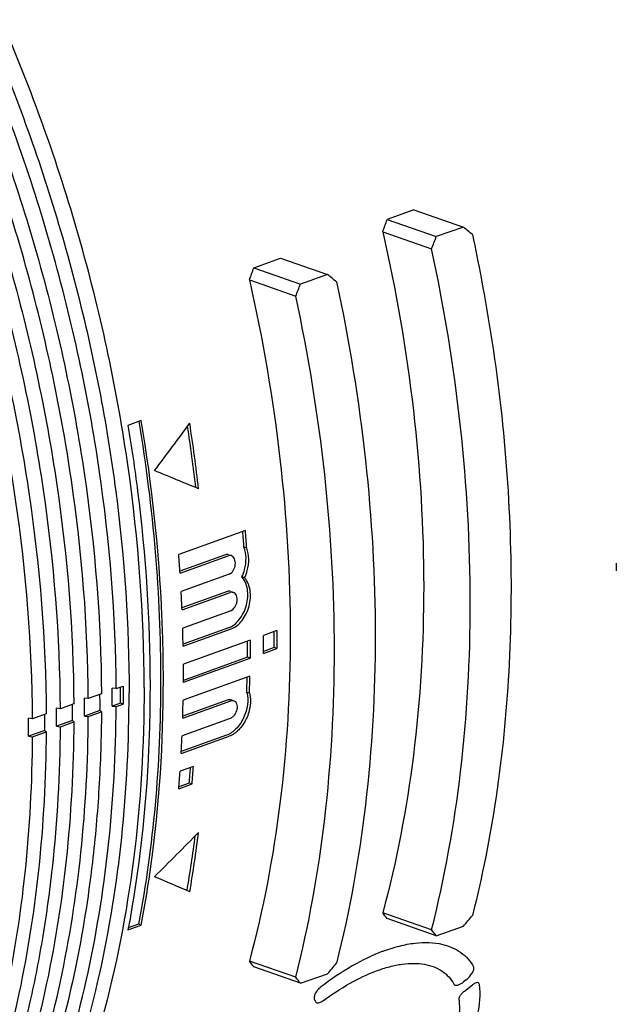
# Model space of a CAD drawing. Header units: millimetres. Extents: x 59 to 474, y 39 to 400.
# Tile 9 of 18: x 188 to 219, y 83 to 134. Entities that reach past the tile are written whole.
import ezdxf

# ---------------------------------------------------------------- set-up
doc = ezdxf.new("R2010")
doc.units = ezdxf.units.MM
doc.header["$LTSCALE"] = 30.734
doc.layers.add('A023134_9_1', color=7, linetype='CONTINUOUS')
doc.layers.add('D017308_13_1', color=7, linetype='CONTINUOUS')

msp = doc.modelspace()

# ---------------------------------------------------------------- linework, layer by layer
at = {"layer": 'A023134_9_1', "color": 7, "linetype": 'CONTINUOUS'}
for p, q in [((208.541, 123.922), (207.152, 123.42)), ((208.541, 123.922), (211.123, 123.021)), ((207.152, 123.42), (209.709, 122.528)), ((211.123, 123.021), (209.709, 122.528)), ((206.922, 122.785), (209.466, 121.898)), ((200.211, 120.909), (201.599, 121.412)), ((201.599, 121.412), (204.052, 120.557)), ((200.211, 120.909), (202.638, 120.064)), ((204.052, 120.557), (202.638, 120.064)), ((199.981, 120.275), (202.395, 119.433)), ((194.355, 112.96), (193.661, 112.709)), ((199.774, 107.246), (196.301, 105.992)), ((199.841, 106.321), (199.699, 106.37)), ((198.729, 105.982), (196.364, 105.128)), ((196.37, 105.03), (198.871, 105.933)), ((198.895, 105.986), (199.037, 105.936)), ((198.929, 104.975), (196.428, 104.072)), ((199.731, 104.778), (199.589, 104.828)), ((198.834, 104.071), (196.47, 103.218)), ((196.475, 103.119), (198.976, 104.022)), ((198.998, 104.075), (199.14, 104.026)), ((199.011, 103.072), (196.51, 102.17)), ((198.892, 102.176), (196.531, 101.324)), ((196.533, 101.224), (199.034, 102.127)), ((201.408, 102.038), (200.713, 101.788)), ((200.018, 101.537), (196.544, 100.283)), ((199.878, 101.117), (199.878, 101.486)), ((200.713, 100.85), (201.408, 101.101)), ((201.266, 101.15), (200.714, 100.951)), ((201.408, 101.101), (201.266, 101.15)), ((196.544, 99.346), (200.018, 100.6)), ((199.877, 100.649), (196.545, 99.446)), ((200.018, 100.6), (199.877, 100.649)), ((200.006, 99.666), (196.533, 98.412)), ((193.048, 99.021), (192.843, 99.047)), ((193.048, 99.021), (193.418, 99.154)), ((191.598, 98.498), (191.392, 98.524)), ((192.281, 98.744), (191.598, 98.498)), ((196.51, 97.483), (199.011, 98.386)), ((198.869, 98.435), (196.513, 97.585)), ((199.029, 98.44), (199.171, 98.391)), ((199.984, 98.773), (199.843, 98.822)), ((190.148, 97.974), (189.942, 98)), ((190.843, 98.225), (190.148, 97.974)), ((192.205, 97.88), (191.392, 97.586)), ((192.281, 97.807), (192.205, 97.88)), ((193.276, 98.266), (192.843, 98.11)), ((192.843, 98.11), (193.048, 98.084)), ((193.048, 98.084), (193.418, 98.217)), ((193.418, 98.217), (193.276, 98.266)), ((188.697, 97.45), (188.491, 97.477)), ((189.404, 97.706), (188.697, 97.45)), ((190.766, 97.36), (189.942, 97.063)), ((190.843, 97.288), (190.766, 97.36)), ((191.392, 97.586), (191.598, 97.56)), ((191.598, 97.56), (192.281, 97.807)), ((198.976, 97.461), (196.475, 96.558)), ((189.328, 96.841), (188.491, 96.539)), ((189.404, 96.768), (189.328, 96.841)), ((189.942, 97.063), (190.148, 97.037)), ((190.148, 97.037), (190.843, 97.288)), ((188.491, 96.539), (188.697, 96.513)), ((188.697, 96.513), (189.404, 96.768)), ((196.428, 95.637), (198.929, 96.54)), ((198.788, 96.589), (196.434, 95.74)), ((197.065, 94.971), (196.37, 94.72)), ((196.301, 93.807), (196.995, 94.058)), ((196.853, 94.107), (196.309, 93.911)), ((196.995, 94.058), (196.853, 94.107)), ((209.466, 86.469), (206.922, 87.355)), ((193.661, 86.465), (194.355, 86.716)), ((194.21, 86.767), (193.68, 86.575)), ((194.355, 86.716), (194.21, 86.767)), ((209.709, 86.162), (207.152, 87.053)), ((209.709, 86.162), (211.123, 86.655)), ((202.395, 84.004), (199.981, 84.845)), ((202.638, 83.697), (200.211, 84.543)), ((202.638, 83.697), (204.052, 84.19)), ((211.265, 83.866), (211.127, 83.758)), ((211.176, 83.285), (211.592, 83.61)), ((203.399, 82.777), (203.375, 82.858))]:
    msp.add_line(p, q, dxfattribs=at)
for centre, radius, start, end in [((89.358, 165.679), 125.145, 339.95511, 340.26429), ((112.543, 99.704), 85.347, 6.53162, 8.83979), ((112.331, 99.708), 85.421, 6.56365, 8.72506), ((118.795, 100.922), 81.088, 3.85274, 4.43831), ((118.712, 100.875), 81.312, 3.84018, 4.49347), ((115.006, 99.613), 81.544, 3.80923, 4.48666), ((116.748, 99.72), 79.799, 2.4414, 3.12679), ((118.619, 99.79), 77.927, 1.05489, 1.75017), ((125.697, 101.619), 75.57, 359.64474, 0.27941), ((126.24, 101.093), 73.638, 358.23262, 358.84932), ((126.234, 101.042), 73.786, 358.23794, 358.93197), ((116.973, 98.578), 75.871, 359.99975, 0.35346), ((117.457, 98.735), 75.821, 359.64592, 0.27849), ((115.486, 98.055), 75.908, 359.99973, 0.35327), ((116.677, 98.347), 75.53, 359.6458, 0.00033), ((116.199, 98.348), 76.007, 0.00009, 0.27823), ((117.332, 98.578), 75.512, 359.64509, 0.00033), ((122.482, 99.792), 74.063, 358.21359, 358.93266), ((113.991, 97.531), 75.953, 359.99973, 0.35306), ((115.193, 97.828), 75.575, 359.64601, 0.00033), ((114.716, 97.828), 76.052, 0.00009, 0.27807), ((115.839, 98.054), 75.554, 359.64527, 0.00034), ((112.495, 97.008), 75.998, 359.99973, 0.35285), ((113.232, 97.309), 76.097, 0.00009, 0.27791), ((114.344, 97.53), 75.6, 359.64548, 0.00034), ((112.848, 97.007), 75.645, 359.64569, 0.00034), ((113.709, 97.309), 75.62, 359.64622, 0.00033), ((124.523, 99.718), 72.021, 356.75151, 357.48523), ((127.555, 99.879), 69.538, 355.23878, 355.90772), ((127.537, 99.824), 69.697, 355.25436, 356.00708), ((126.647, 99.586), 69.893, 355.25671, 356.00731), ((133.786, 99.488), 63.898, 350.10858, 352.69431), ((134.159, 99.371), 63.661, 350.12273, 352.93162), ((149.842, 43.727), 71.845, 37.08905, 37.39183)]:
    msp.add_arc(centre, radius, start, end, dxfattribs=at)
for centre, major_axis, ratio, start_param, end_param in [((181.53, 124.717), (63.523, -45.129), 0.213609, 1.234585, 1.242738), ((152.68, 114.66), (51.734, 72.82), 0.523223, -1.121609, -1.113457), ((144.852, 110.928), (49.392, 69.528), 0.523147, -1.088634, -1.080001), ((174.459, 122.252), (63.523, -45.129), 0.213609, 1.234585, 1.242738), ((145.609, 112.196), (51.734, 72.82), 0.523223, -1.121609, -1.113457), ((136.459, 107.262), (81.978, 79.874), 0.366107, -1.175088, -1.14619), ((164.085, 120.361), (86.068, -34.427), 0.025434, 1.184336, 1.213078), ((164.085, 116.911), (81.069, 78.989), 0.366107, -1.545547, -1.516805), ((136.459, 110.75), (87.033, -34.812), 0.025434, 0.813721, 0.842619), ((181.53, 124.717), (51.734, 72.82), 0.523223, -1.726922, -1.71877), ((152.68, 114.66), (63.523, -45.129), 0.213609, 0.629272, 0.637425), ((144.852, 112.935), (60.645, -43.088), 0.213599, 0.595856, 0.604489), ((174.459, 122.252), (51.734, 72.82), 0.523223, -1.726922, -1.71877), ((145.609, 112.196), (63.523, -45.129), 0.213609, 0.629272, 0.637425)]:
    msp.add_ellipse(centre, major_axis=major_axis, ratio=ratio, start_param=start_param, end_param=end_param, dxfattribs=at)
for points, knots in [([(194.5, 99.075), (194.5, 102.912), (194.062, 108.726), (192.697, 116.406), (190.788, 124.138), (187.465, 133.538), (182.978, 142.381), (178.762, 148.926), (175.357, 153.467), (171.721, 157.633), (167.887, 161.383), (163.892, 164.681), (159.774, 167.495), (155.571, 169.799), (152.679, 171.002), (151.235, 171.506)], [0, 0, 0, 0, 0.12909, 0.195381, 0.262364, 0.39691, 0.529915, 0.595008, 0.658714, 0.720757, 0.780904, 0.838977, 0.894862, 0.94852, 1, 1, 1, 1]), ([(149.332, 170.646), (152.249, 169.598), (156.538, 167.456), (161.856, 163.78), (165.807, 160.491), (169.597, 156.762), (173.194, 152.625), (176.562, 148.121), (180.736, 141.637), (185.186, 132.882), (188.496, 123.578), (190.412, 115.923), (191.795, 108.314), (192.258, 102.55), (192.281, 98.745)], [0, 0, 0, 0, 0.105224, 0.161191, 0.219317, 0.279488, 0.341527, 0.405205, 0.470252, 0.603138, 0.737577, 0.80453, 0.870816, 1, 1, 1, 1]), ([(193.048, 99.022), (193.025, 102.826), (192.562, 108.588), (191.18, 116.195), (189.265, 123.847), (185.956, 133.148), (181.507, 141.9), (177.334, 148.383), (173.967, 152.885), (170.372, 157.02), (166.582, 160.749), (162.632, 164.036), (157.317, 167.712), (153.029, 169.852), (150.113, 170.9)], [0, 0, 0, 0, 0.129184, 0.19547, 0.262423, 0.396862, 0.529748, 0.594795, 0.658473, 0.720512, 0.780683, 0.838809, 0.894776, 1, 1, 1, 1]), ([(147.868, 170.17), (150.786, 169.121), (155.078, 166.978), (160.399, 163.299), (164.352, 160.009), (168.145, 156.277), (171.744, 152.138), (175.114, 147.631), (179.291, 141.143), (183.744, 132.383), (187.055, 123.073), (188.972, 115.414), (190.356, 107.801), (190.819, 102.033), (190.843, 98.226)], [0, 0, 0, 0, 0.105224, 0.161191, 0.219317, 0.279488, 0.341527, 0.405205, 0.470252, 0.603138, 0.737577, 0.80453, 0.870817, 1, 1, 1, 1]), ([(191.598, 98.498), (191.575, 102.305), (191.111, 108.07), (189.728, 115.682), (187.812, 123.338), (184.501, 132.645), (180.05, 141.403), (175.874, 147.889), (172.505, 152.394), (168.908, 156.532), (165.116, 160.262), (161.164, 163.552), (155.845, 167.229), (151.554, 169.371), (148.636, 170.42)], [0, 0, 0, 0, 0.129183, 0.19547, 0.262423, 0.396862, 0.529748, 0.594795, 0.658473, 0.720512, 0.780683, 0.838809, 0.894776, 1, 1, 1, 1]), ([(146.403, 169.693), (149.324, 168.644), (153.618, 166.5), (158.942, 162.819), (162.898, 159.526), (166.693, 155.792), (170.294, 151.651), (173.666, 147.142), (177.845, 140.65), (182.301, 131.884), (185.615, 122.569), (187.532, 114.905), (188.917, 107.287), (189.38, 101.516), (189.404, 97.706)], [0, 0, 0, 0, 0.105224, 0.161191, 0.219317, 0.279488, 0.341527, 0.405205, 0.470252, 0.603138, 0.737577, 0.80453, 0.870817, 1, 1, 1, 1]), ([(190.148, 97.975), (190.124, 101.783), (189.66, 107.553), (188.277, 115.168), (186.359, 122.83), (183.046, 132.142), (178.592, 140.905), (174.415, 147.395), (171.043, 151.903), (167.444, 156.043), (163.65, 159.776), (159.695, 163.067), (154.373, 166.747), (150.08, 168.89), (147.16, 169.939)], [0, 0, 0, 0, 0.129183, 0.19547, 0.262423, 0.396862, 0.529748, 0.594795, 0.658473, 0.720512, 0.780683, 0.838809, 0.894776, 1, 1, 1, 1]), ([(188.697, 97.451), (188.674, 101.262), (188.21, 107.035), (186.825, 114.655), (184.907, 122.321), (181.592, 131.639), (177.135, 140.407), (172.955, 146.901), (169.581, 151.412), (165.98, 155.554), (162.184, 159.289), (158.226, 162.583), (152.901, 166.265), (148.605, 168.409), (145.684, 169.459)], [0, 0, 0, 0, 0.129183, 0.195469, 0.262423, 0.396862, 0.529748, 0.594795, 0.658473, 0.720512, 0.780683, 0.838809, 0.894776, 1, 1, 1, 1]), ([(183.062, 140.212), (184.776, 137.01), (187.82, 130.371), (191.167, 119.983), (193.233, 109.403), (193.721, 102.292), (193.721, 98.794)], [0, 0, 0, 0, 0.252435, 0.506233, 0.756855, 1, 1, 1, 1]), ([(206.922, 122.785), (207.619, 119.717), (208.676, 113.592), (209.051, 107.385), (209.051, 104.328)], [0, 0, 0, 0, 0.507126, 1, 1, 1, 1]), ([(211.587, 122.637), (211.748, 121.887), (212.352, 118.9), (212.809, 115.883), (213.063, 113.617)], [0, 0, 0, 0, 0.251893, 1, 1, 1, 1]), ([(211.476, 103.483), (211.476, 106.532), (211.123, 112.719), (210.124, 118.833), (209.466, 121.898)], [0, 0, 0, 0, 0.493091, 1, 1, 1, 1]), ([(199.981, 120.275), (200.676, 117.207), (201.73, 111.082), (202.104, 104.877), (202.104, 101.82)], [0, 0, 0, 0, 0.507115, 1, 1, 1, 1]), ([(204.516, 120.173), (205.174, 117.108), (206.173, 110.993), (206.694, 101.875), (206.212, 93.099), (205.199, 87.448), (204.516, 84.743)], [0, 0, 0, 0, 0.263287, 0.519397, 0.76566, 1, 1, 1, 1]), ([(204.405, 101.018), (204.405, 104.067), (204.051, 110.254), (203.053, 116.369), (202.395, 119.433)], [0, 0, 0, 0, 0.493091, 1, 1, 1, 1]), ([(213.063, 113.617), (213.322, 111.311), (213.653, 106.738), (213.58, 99.969), (212.931, 93.453), (212.101, 89.243), (211.587, 87.208)], [0, 0, 0, 0, 0.261901, 0.516726, 0.763111, 1, 1, 1, 1]), ([(193.661, 112.709), (193.85, 111.574), (194.508, 107.095), (194.809, 102.562), (194.809, 99.187)], [0, 0, 0, 0, 0.254299, 1, 1, 1, 1]), ([(194.226, 112.913), (194.601, 110.662), (195.167, 106.181), (195.457, 99.507), (195.176, 93.029), (194.599, 88.814), (194.21, 86.767)], [0, 0, 0, 0, 0.260577, 0.515097, 0.761999, 1, 1, 1, 1]), ([(195.504, 99.438), (195.504, 100.549), (195.404, 105.075), (194.918, 109.591), (194.355, 112.96)], [0, 0, 0, 0, 0.245506, 1, 1, 1, 1]), ([(199.589, 104.828), (199.649, 104.95), (199.767, 105.27), (199.835, 105.8), (199.767, 106.195), (199.699, 106.37)], [0, 0, 0, 0, 0.257835, 0.643236, 1, 1, 1, 1]), ([(199.731, 104.778), (199.791, 104.901), (199.909, 105.221), (199.976, 105.751), (199.909, 106.145), (199.841, 106.321)], [0, 0, 0, 0, 0.257849, 0.643256, 1, 1, 1, 1]), ([(198.895, 105.986), (198.869, 105.995), (198.812, 106.003), (198.756, 105.992), (198.729, 105.982)], [0, 0, 0, 0, 0.489298, 1, 1, 1, 1]), ([(199.037, 105.936), (199.011, 105.945), (198.954, 105.954), (198.898, 105.943), (198.871, 105.933)], [0, 0, 0, 0, 0.489225, 1, 1, 1, 1]), ([(198.929, 104.975), (199.016, 105.006), (199.129, 105.118), (199.215, 105.298), (199.252, 105.458), (199.252, 105.618), (199.216, 105.761), (199.145, 105.875), (199.073, 105.923), (199.037, 105.936)], [0, 0, 0, 0, 0.237728, 0.376884, 0.520032, 0.65894, 0.78659, 0.899474, 1, 1, 1, 1]), ([(198.892, 102.176), (199.115, 102.257), (199.417, 102.517), (199.688, 102.956), (199.837, 103.355), (199.906, 103.774), (199.888, 104.285), (199.747, 104.655), (199.589, 104.828)], [0, 0, 0, 0, 0.230041, 0.363444, 0.502365, 0.64073, 0.772713, 1, 1, 1, 1]), ([(199.034, 102.127), (199.256, 102.207), (199.559, 102.467), (199.829, 102.907), (199.979, 103.306), (200.048, 103.724), (200.03, 104.236), (199.889, 104.606), (199.731, 104.778)], [0, 0, 0, 0, 0.230062, 0.363462, 0.502386, 0.640753, 0.772721, 1, 1, 1, 1]), ([(198.998, 104.075), (198.973, 104.084), (198.916, 104.092), (198.861, 104.081), (198.834, 104.071)], [0, 0, 0, 0, 0.487073, 1, 1, 1, 1]), ([(199.14, 104.026), (199.114, 104.034), (199.058, 104.043), (199.003, 104.031), (198.976, 104.022)], [0, 0, 0, 0, 0.487005, 1, 1, 1, 1]), ([(199.011, 103.072), (199.097, 103.104), (199.211, 103.214), (199.301, 103.393), (199.342, 103.552), (199.346, 103.71), (199.313, 103.853), (199.245, 103.966), (199.176, 104.013), (199.14, 104.026)], [0, 0, 0, 0, 0.240154, 0.380522, 0.524344, 0.663112, 0.789741, 0.900989, 1, 1, 1, 1]), ([(209.051, 104.328), (209.051, 101.395), (208.72, 95.675), (207.647, 90.041), (206.922, 87.355)], [0, 0, 0, 0, 0.513268, 1, 1, 1, 1]), ([(209.466, 86.469), (210.149, 89.174), (211.162, 94.824), (211.476, 100.551), (211.476, 103.483)], [0, 0, 0, 0, 0.487597, 1, 1, 1, 1]), ([(201.408, 102.038), (201.408, 101.999), (201.409, 101.901), (201.408, 101.745), (201.409, 101.628), (201.409, 101.569)], [0, 0, 0, 0, 0.250366, 0.625095, 1, 1, 1, 1]), ([(202.104, 101.82), (202.104, 98.887), (201.773, 93.166), (200.703, 87.532), (199.981, 84.845)], [0, 0, 0, 0, 0.513221, 1, 1, 1, 1]), ([(200.019, 101.536), (200.02, 101.458), (200.019, 101.302), (200.019, 101.146), (200.019, 101.068)], [0, 0, 0, 0, 0.499971, 1, 1, 1, 1]), ([(200.714, 101.318), (200.714, 101.377), (200.714, 101.494), (200.714, 101.651), (200.713, 101.748), (200.713, 101.788)], [0, 0, 0, 0, 0.374905, 0.749634, 1, 1, 1, 1]), ([(201.409, 101.569), (201.409, 101.511), (201.408, 101.394), (201.409, 101.238), (201.408, 101.14), (201.408, 101.101)], [0, 0, 0, 0, 0.375099, 0.750371, 1, 1, 1, 1]), ([(199.878, 100.649), (199.878, 100.727), (199.877, 100.883), (199.878, 101.039), (199.878, 101.117)], [0, 0, 0, 0, 0.50003, 1, 1, 1, 1]), ([(200.019, 101.068), (200.019, 100.99), (200.019, 100.834), (200.02, 100.677), (200.019, 100.599)], [0, 0, 0, 0, 0.49997, 1, 1, 1, 1]), ([(200.713, 100.85), (200.713, 100.889), (200.714, 100.987), (200.714, 101.143), (200.714, 101.26), (200.714, 101.318)], [0, 0, 0, 0, 0.249629, 0.624901, 1, 1, 1, 1]), ([(202.395, 84.004), (203.078, 86.709), (204.091, 92.359), (204.405, 98.086), (204.405, 101.018)], [0, 0, 0, 0, 0.487597, 1, 1, 1, 1]), ([(196.545, 99.814), (196.545, 99.892), (196.545, 100.048), (196.546, 100.204), (196.545, 100.283)], [0, 0, 0, 0, 0.500029, 1, 1, 1, 1]), ([(194.355, 86.716), (194.548, 87.734), (195.233, 91.941), (195.504, 96.212), (195.504, 99.438)], [0, 0, 0, 0, 0.243118, 1, 1, 1, 1]), ([(196.545, 99.345), (196.546, 99.423), (196.545, 99.58), (196.545, 99.736), (196.545, 99.814)], [0, 0, 0, 0, 0.50003, 1, 1, 1, 1]), ([(194.5, 99.075), (194.5, 96.089), (194.159, 90.265), (192.795, 83.202), (191.15, 77.958), (189.224, 73.186), (187.362, 69.851), (185.94, 67.814)], [0, 0, 0, 0, 0.272501, 0.530708, 0.654028, 0.773338, 1, 1, 1, 1]), ([(193.418, 99.154), (193.418, 99.115), (193.419, 99.018), (193.419, 98.861), (193.419, 98.744), (193.419, 98.685)], [0, 0, 0, 0, 0.250365, 0.625095, 1, 1, 1, 1]), ([(194.809, 99.187), (194.809, 98.092), (194.717, 93.832), (194.249, 89.577), (193.661, 86.465)], [0, 0, 0, 0, 0.256862, 1, 1, 1, 1]), ([(171.177, 56.298), (172.026, 56.616), (173.698, 57.341), (176.097, 58.682), (178.379, 60.271), (181.283, 62.735), (184.577, 66.434), (187.856, 71.662), (190.458, 77.632), (192.342, 84.239), (193.478, 91.364), (193.721, 96.283), (193.721, 98.794)], [0, 0, 0, 0, 0.053228, 0.106826, 0.161083, 0.216263, 0.330199, 0.450226, 0.577199, 0.711388, 0.852547, 1, 1, 1, 1]), ([(193.419, 98.685), (193.419, 98.627), (193.419, 98.51), (193.419, 98.354), (193.418, 98.256), (193.418, 98.217)], [0, 0, 0, 0, 0.375099, 0.75037, 1, 1, 1, 1]), ([(199.843, 98.822), (199.902, 98.617), (199.912, 98.275), (199.817, 97.832), (199.688, 97.496), (199.51, 97.187), (199.237, 96.851), (198.975, 96.657), (198.788, 96.589)], [0, 0, 0, 0, 0.240935, 0.374404, 0.510993, 0.646074, 0.775111, 1, 1, 1, 1]), ([(198.869, 98.435), (198.896, 98.445), (198.949, 98.457), (199.005, 98.449), (199.029, 98.44)], [0, 0, 0, 0, 0.520007, 1, 1, 1, 1]), ([(199.984, 98.773), (200.043, 98.568), (200.054, 98.225), (199.959, 97.783), (199.829, 97.447), (199.652, 97.138), (199.379, 96.802), (199.117, 96.607), (198.929, 96.54)], [0, 0, 0, 0, 0.240945, 0.37442, 0.511009, 0.646088, 0.775122, 1, 1, 1, 1]), ([(199.171, 98.391), (199.204, 98.379), (199.269, 98.334), (199.327, 98.223), (199.349, 98.084), (199.327, 97.876), (199.238, 97.676), (199.1, 97.526), (199.017, 97.476), (198.976, 97.461)], [0, 0, 0, 0, 0.094279, 0.200296, 0.323533, 0.461579, 0.749651, 0.883131, 1, 1, 1, 1]), ([(199.011, 98.386), (199.037, 98.396), (199.091, 98.407), (199.146, 98.4), (199.171, 98.391)], [0, 0, 0, 0, 0.519936, 1, 1, 1, 1]), ([(171.173, 56.307), (171.994, 56.64), (173.61, 57.391), (175.926, 58.755), (178.128, 60.354), (180.931, 62.815), (184.109, 66.475), (187.279, 71.613), (189.803, 77.455), (191.643, 83.902), (192.771, 90.845), (193.033, 95.637), (193.048, 98.083)], [0, 0, 0, 0, 0.05324, 0.106911, 0.161281, 0.2166, 0.330822, 0.45105, 0.578069, 0.712124, 0.852978, 1, 1, 1, 1]), ([(171.134, 56.384), (171.909, 56.752), (173.432, 57.565), (175.606, 59.001), (177.672, 60.652), (180.298, 63.156), (183.267, 66.817), (186.223, 71.885), (188.575, 77.595), (190.288, 83.857), (191.339, 90.573), (191.583, 95.2), (191.598, 97.559)], [0, 0, 0, 0, 0.053146, 0.106848, 0.161346, 0.216855, 0.331543, 0.452165, 0.579359, 0.713291, 0.853705, 1, 1, 1, 1]), ([(192.281, 97.806), (192.273, 96.488), (192.189, 93.878), (191.797, 89.403), (191.01, 84.478), (189.252, 77.619), (187.217, 72.779), (185.528, 69.844)], [0, 0, 0, 0, 0.136128, 0.269432, 0.46357, 0.650276, 1, 1, 1, 1]), ([(190.843, 97.287), (190.828, 94.885), (190.575, 90.177), (189.487, 83.351), (187.714, 76.998), (185.281, 71.221), (182.223, 66.116), (179.155, 62.452), (176.445, 59.965), (174.314, 58.336), (172.072, 56.932), (170.504, 56.146), (169.707, 55.794)], [0, 0, 0, 0, 0.146641, 0.287268, 0.421263, 0.548381, 0.66882, 0.783289, 0.838706, 0.893139, 0.946819, 1, 1, 1, 1]), ([(184.159, 70.45), (186.181, 74.3), (188.005, 79.592), (189.282, 86.168), (189.933, 90.934), (190.132, 94.581), (190.148, 97.036)], [0, 0, 0, 0, 0.474937, 0.601913, 0.731881, 1, 1, 1, 1]), ([(168.229, 55.297), (169.004, 55.666), (170.527, 56.481), (172.703, 57.919), (174.769, 59.573), (177.395, 62.08), (180.365, 65.746), (183.322, 70.819), (185.674, 76.534), (187.387, 82.8), (188.438, 89.521), (188.683, 94.151), (188.697, 96.512)], [0, 0, 0, 0, 0.053145, 0.106848, 0.161348, 0.21686, 0.331555, 0.452182, 0.579378, 0.713308, 0.853716, 1, 1, 1, 1]), ([(189.404, 96.768), (189.389, 94.364), (189.136, 89.654), (188.048, 82.823), (186.274, 76.466), (183.839, 70.686), (180.779, 65.578), (177.709, 61.911), (174.997, 59.423), (172.865, 57.793), (170.621, 56.388), (169.053, 55.602), (168.255, 55.25)], [0, 0, 0, 0, 0.146642, 0.287269, 0.421264, 0.548382, 0.668821, 0.783289, 0.838706, 0.893139, 0.946819, 1, 1, 1, 1]), ([(206.926, 85.353), (207.209, 85.461), (207.761, 85.639), (208.799, 85.84), (209.575, 85.829), (210.04, 85.716)], [0, 0, 0, 0, 0.285901, 0.547389, 1, 1, 1, 1]), ([(210.04, 85.716), (210.214, 85.673), (210.548, 85.561), (210.999, 85.303), (211.374, 84.964), (211.567, 84.691), (211.647, 84.546)], [0, 0, 0, 0, 0.263637, 0.513516, 0.75642, 1, 1, 1, 1]), ([(206.926, 85.353), (206.377, 85.145), (205.259, 84.592), (204.227, 83.897), (203.704, 83.503)], [0, 0, 0, 0, 0.473111, 1, 1, 1, 1]), ([(206.591, 84.334), (206.817, 84.418), (207.26, 84.561), (207.914, 84.695), (208.525, 84.74), (209.085, 84.695), (209.585, 84.56), (210.019, 84.338), (210.376, 84.033), (210.556, 83.78), (210.629, 83.645)], [0, 0, 0, 0, 0.162342, 0.311605, 0.448095, 0.572667, 0.687061, 0.794009, 0.896978, 1, 1, 1, 1]), ([(211.265, 83.866), (211.328, 83.916), (211.443, 84.028), (211.561, 84.184), (211.627, 84.314), (211.657, 84.402), (211.667, 84.479), (211.658, 84.528), (211.647, 84.546)], [0, 0, 0, 0, 0.29572, 0.583952, 0.713565, 0.827564, 0.923127, 1, 1, 1, 1]), ([(203.799, 82.771), (204.254, 83.104), (205.15, 83.69), (206.117, 84.157), (206.591, 84.334)], [0, 0, 0, 0, 0.527087, 1, 1, 1, 1]), ([(203.375, 82.858), (203.361, 82.902), (203.365, 83.013), (203.428, 83.182), (203.541, 83.356), (203.645, 83.46), (203.704, 83.503)], [0, 0, 0, 0, 0.182667, 0.424042, 0.709849, 1, 1, 1, 1]), ([(210.629, 83.645), (210.637, 83.632), (210.659, 83.608), (210.706, 83.589), (210.763, 83.586), (210.855, 83.601), (210.982, 83.655), (211.078, 83.719), (211.127, 83.758)], [0, 0, 0, 0, 0.08226, 0.168399, 0.267654, 0.383516, 0.664418, 1, 1, 1, 1]), ([(211.156, 80.257), (211.316, 80.555), (211.591, 81.141), (211.95, 82.253), (212.031, 83.107), (211.953, 83.626)], [0, 0, 0, 0, 0.288834, 0.55146, 1, 1, 1, 1]), ([(211.844, 83.726), (211.803, 83.726), (211.711, 83.695), (211.634, 83.642), (211.592, 83.61)], [0, 0, 0, 0, 0.431538, 1, 1, 1, 1]), ([(211.953, 83.626), (211.949, 83.652), (211.933, 83.693), (211.886, 83.722), (211.858, 83.725), (211.844, 83.726)], [0, 0, 0, 0, 0.491296, 0.728922, 1, 1, 1, 1]), ([(210.891, 82.807), (210.886, 82.841), (210.897, 82.923), (210.953, 83.047), (211.048, 83.174), (211.131, 83.25), (211.176, 83.285)], [0, 0, 0, 0, 0.17893, 0.416173, 0.702582, 1, 1, 1, 1]), ([(203.399, 82.777), (203.401, 82.771), (203.409, 82.749), (203.422, 82.728), (203.434, 82.715)], [0, 0, 0, 0, 0.263616, 1, 1, 1, 1]), ([(203.434, 82.715), (203.45, 82.697), (203.498, 82.669), (203.59, 82.669), (203.694, 82.703), (203.763, 82.746), (203.799, 82.771)], [0, 0, 0, 0, 0.181987, 0.396474, 0.668326, 1, 1, 1, 1]), ([(210.891, 82.807), (210.947, 82.358), (210.863, 81.623), (210.543, 80.663), (210.302, 80.157), (210.164, 79.899)], [0, 0, 0, 0, 0.447746, 0.710655, 1, 1, 1, 1])]:
    msp.add_open_spline(points, degree=3, knots=knots, dxfattribs=at)
at = {"layer": 'D017308_13_1', "color": 7, "linetype": 'CONTINUOUS'}
msp.add_line((219.077, 105.542), (219.077, 105.139), dxfattribs=at)

doc.saveas('drawing.dxf')
